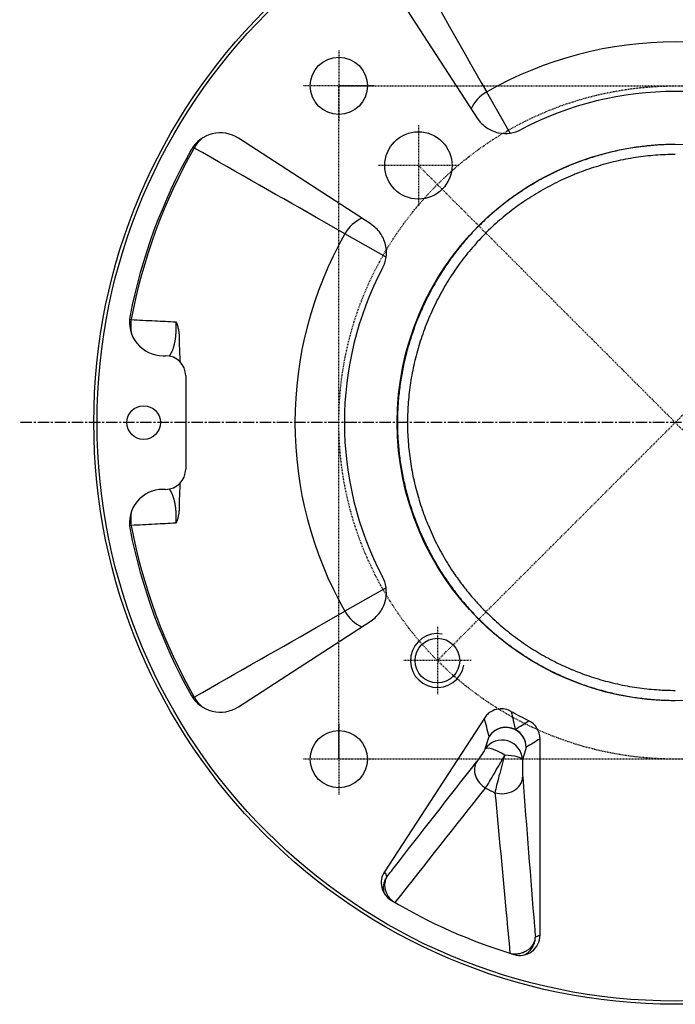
# Model space of a CAD drawing. Header units: millimetres. Extents: x 0 to 4378, y 0 to 2397.
# Tile 17 of 256: x 657 to 754, y 146 to 293. Entities that reach past the tile are written whole.
import ezdxf

# ---------------------------------------------------------------- set-up
doc = ezdxf.new("R2010")
doc.units = ezdxf.units.MM
doc.header["$LTSCALE"] = 0.2
doc.linetypes.add('CENTER2', pattern=[1.125, 0.75, -0.125, 0.125, -0.125])
doc.layers.add('02_Center Line', color=1, linetype='CENTER2')
doc.layers.add('05_Section Line', color=3, linetype='Continuous')

# ---------------------------------------------------------------- blocks, each defined once
blk = doc.blocks.new('A$C1c3fed7d')
for p, q in [((-42.22, 64.89), (-29.44, 45.21)), ((-24.54, 42.99), (-28.03, 49.09)), ((-45.21, 29.44), (-64.89, 42.22)), ((-71.7, 40.9), (-71.49, 40.77)), ((-59, 33.67), (-59, 33.67)), ((-49.09, 28.03), (-52.14, 29.76)), ((-42.99, 24.54), (-49.09, 28.03)), ((-81.1, 15.33), (-80.87, 15.29)), ((-74.21, 14.95), (-74.21, 14.95)), ((-76.12, 9.93), (-75.76, 9.93)), ((-72.76, 6.93), (-72.76, -6.93)), ((-75.76, -9.93), (-76.12, -9.93)), ((-80.87, -15.29), (-81.1, -15.33)), ((-74.21, -14.95), (-74.21, -14.95)), ((-42.99, -24.54), (-49.09, -28.03)), ((-52.14, -29.76), (-49.09, -28.03)), ((-64.89, -42.22), (-45.21, -29.44)), ((-71.49, -40.77), (-71.7, -40.9)), ((-28.37, -43.89), (-43.21, -66.73)), ((-28.24, -48.49), (-27.68, -46.62)), ((-22.17, -48.25), (-22.73, -50.12)), ((-20.1, -76.14), (-20.1, -46.98))]:
    blk.add_line(p, q)
for centre, radius in [((0, 0), 86.41), ((0, 0), 85.93), ((-50, 50), 4.25), ((-38.18, 38.18), 5), ((0, 0), 41.33), ((-79, 0), 2.5), ((-35.36, -35.36), 3.32), ((-50, -50), 4.25)]:
    blk.add_circle(centre, radius)
for radius, start, end in [(56.53, 60.2785, 119.7215), (59, 119.71836192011, 119.7183727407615), (49.18, 62.218, 117.782), (82.57, 150.6416, 168.9055), (82.3, 150.3017, 169.293), (56.53, 150.2785, 209.7215), (49.18, 152.218, 207.782), (82.57, 191.0945, 209.3584), (82.3, 190.707, 209.6983), (49.35, 240.3956, 243.8152), (61.17, 242.5595, 244.0094), (82.57, 239.2431, 253.113)]:
    blk.add_arc((0, 0), radius, start, end)
for centre, major_axis, ratio, start_param, end_param in [((-25.9, 45.37), (4.35, 2.47), 0.858315, 1.571849, 2.279208), ((-67.61, 38.02), (1.2, -4.86), 0.9987, 2.325071, 3.958129), ((-67.76, 38.65), (-2.47, -4.35), 0.858315, 4.32303, 4.711684), ((-45.37, 25.9), (-2.47, -4.35), 0.858315, 4.003977, 4.711336), ((-76.12, 14.93), (-3.87, -3.18), 0.998493, 5.4017, 7.164651), ((-76.65, 14.49), (-0.29, -4.99), 0.856423, 4.601824, 5.031014), ((-75.76, 6.93), (-2.12, -2.12), 0.998783, 2.356803, 3.926382), ((-75.76, -6.93), (-2.12, 2.12), 0.998783, 2.356803, 3.926382), ((-76.12, -14.93), (-3.87, 3.18), 0.998493, 5.40172, 7.164672), ((-76.65, -14.49), (0.29, -4.99), 0.856423, 4.393764, 4.822954), ((-45.37, -25.9), (2.47, -4.35), 0.858315, 4.713442, 5.420801), ((-67.61, -38.02), (-1.2, -4.86), 0.9987, 5.46665, 7.099707), ((-67.76, -38.65), (2.47, -4.35), 0.858315, 4.713094, 5.101748), ((-6.29, -55.56), (-15.45, 46.31), 0.289282, 1.199314, 1.258735), ((-25.17, -48.25), (2.9, 0.76), 0.997501, 0.834212, 2.307381), ((-25.17, -48.25), (2.88, -0.85), 0.983398, 0.29257, 2.816343), ((-23.11, -46.98), (-2.55, -1.59), 0.9981, 2.585544, 3.697622), ((-25.17, -48.25), (-2.88, 0.85), 0.983398, 5.990588, 5.990615), ((-25.17, -48.25), (1.56, -2.57), 0.998127, 1.02664, 2.114953), ((-25.72, -50.12), (-2.88, 0.85), 0.983398, 3.434163, 5.990615), ((-25.72, -50.12), (-2.54, 1.6), 0.269071, 4.735889, 6.228819), ((-25.72, -50.12), (3, -0.04), 0.243594, 0.053988, 1.450383), ((-27, -52), (-2.37, 1.84), 0.854457, 0.10091, 1.72792), ((-26.43, -51.11), (-2.12, -3.71), 0.022758, 0.557848, 0.943539), ((-25.68, -52.67), (2.99, 0.23), 0.82207, 4.264091, 6.191139), ((-40.7, -68.37), (1.26, -2.73), 0.998091, 3.701342, 5.313038), ((75.38, -48.95), (116.89, -75.91), 0.745659, 4.012567, 4.019083), ((-23.11, -76.14), (-2.8, -1.1), 0.99842, 0.901116, 2.767954), ((-73.91, 0), (-115.41, 0), 0.745659, 2.04894, 2.055752)]:
    blk.add_ellipse(centre, major_axis=major_axis, ratio=ratio, start_param=start_param, end_param=end_param)
for points in [[(-40.77, 71.49), (-36.52, 64.02), (-32.28, 56.56), (-28.03, 49.09)], [(-52.14, 29.76), (-58.59, 33.43), (-65.04, 37.1), (-71.49, 40.77)], [(-71.49, -40.77), (-65.04, -37.1), (-58.59, -33.43), (-52.14, -29.76)], [(-27.68, -46.62), (-27.92, -45.72), (-28.15, -44.81), (-28.37, -43.89)], [(-23.78, -45.59), (-23.11, -45.16), (-22.45, -44.73), (-21.78, -44.29)], [(-20.1, -46.98), (-20.79, -47.41), (-21.48, -47.83), (-22.17, -48.25)], [(-26.55, -53.87), (-26.65, -54.3), (-26.74, -54.68), (-26.8, -54.98)], [(-41.63, -71.31), (-37.17, -65.64), (-32.7, -59.97), (-28.19, -54.29)]]:
    blk.add_open_spline(points, degree=3)
for points, knots in [([(-29.44, 45.21), (-29.26, 44.93), (-29.05, 44.67), (-28.57, 44.18), (-28.3, 43.96), (-27.6, 43.49), (-27.01, 43.19), (-25.68, 42.92), (-25.07, 42.9), (-23.94, 43.08), (-23.41, 43.26), (-22.92, 43.51)], [-0.9016147, -0.9016147, -0.9016147, -0.9016147, -0.7414986, -0.7414986, -0.5731897, -0.5731897, -0.3415133, -0.3415133, -0.1650888, -0.1650888, -0.0000083, -0.0000083, -0.0000083, -0.0000083]), ([(0, 41.3), (-0.74, 41.3), (-1.48, 41.28), (-2.22, 41.24), (-2.97, 41.19), (-3.7, 41.13), (-4.44, 41.05), (-5.18, 40.97), (-5.91, 40.87), (-6.65, 40.74), (-7.38, 40.62), (-8.11, 40.48), (-8.83, 40.32), (-9.55, 40.16), (-10.27, 39.98), (-10.99, 39.78), (-11.7, 39.58), (-12.41, 39.36), (-13.11, 39.13), (-13.82, 38.89), (-14.51, 38.63), (-15.2, 38.36), (-15.89, 38.09), (-16.57, 37.8), (-17.25, 37.49), (-17.92, 37.18), (-18.58, 36.85), (-19.24, 36.51), (-19.9, 36.16), (-20.55, 35.8), (-21.18, 35.42), (-21.82, 35.04), (-22.45, 34.65), (-23.06, 34.23), (-23.68, 33.82), (-24.29, 33.39), (-24.88, 32.95), (-25.47, 32.5), (-26.05, 32.04), (-26.62, 31.57), (-27.19, 31.09), (-27.74, 30.6), (-28.29, 30.09), (-28.6, 29.8), (-28.9, 29.5), (-29.2, 29.2), (-29.73, 28.68), (-30.24, 28.14), (-30.73, 27.59), (-31.22, 27.04), (-31.7, 26.47), (-32.16, 25.89), (-32.63, 25.31), (-33.07, 24.72), (-33.5, 24.12), (-33.93, 23.52), (-34.35, 22.9), (-34.75, 22.28), (-35.14, 21.65), (-35.53, 21.02), (-35.89, 20.37), (-36.25, 19.73), (-36.6, 19.08), (-36.93, 18.41), (-37.26, 17.75), (-37.57, 17.08), (-37.86, 16.4), (-38.16, 15.72), (-38.43, 15.03), (-38.69, 14.34), (-38.95, 13.64), (-39.19, 12.94), (-39.41, 12.24), (-39.63, 11.53), (-39.83, 10.82), (-40.02, 10.1), (-40.2, 9.38), (-40.36, 8.66), (-40.51, 7.93), (-40.65, 7.21), (-40.78, 6.48), (-40.88, 5.75), (-40.99, 5.01), (-41.08, 4.28), (-41.14, 3.54), (-41.21, 2.8), (-41.25, 2.06), (-41.28, 1.32), (-41.29, 0.88), (-41.3, 0.44), (-41.3, 0)], [0, 0, 0, 0, 0.0342685, 0.0342685, 0.0342685, 0.0685556, 0.0685556, 0.0685556, 0.1028583, 0.1028583, 0.1028583, 0.1371737, 0.1371737, 0.1371737, 0.171499, 0.171499, 0.171499, 0.2058311, 0.2058311, 0.2058311, 0.2401671, 0.2401671, 0.2401671, 0.2745043, 0.2745043, 0.2745043, 0.3088382, 0.3088382, 0.3088382, 0.343166, 0.343166, 0.343166, 0.3774853, 0.3774853, 0.3774853, 0.4117879, 0.4117879, 0.4117879, 0.4460775, 0.4460775, 0.4460775, 0.4803448, 0.4803448, 0.4803448, 0.4999901, 0.4999901, 0.4999901, 0.5342088, 0.5342088, 0.5342088, 0.568445, 0.568445, 0.568445, 0.6026961, 0.6026961, 0.6026961, 0.6369593, 0.6369593, 0.6369593, 0.6712319, 0.6712319, 0.6712319, 0.7055112, 0.7055112, 0.7055112, 0.7397944, 0.7397944, 0.7397944, 0.7740794, 0.7740794, 0.7740794, 0.8083616, 0.8083616, 0.8083616, 0.8426385, 0.8426385, 0.8426385, 0.8769078, 0.8769078, 0.8769078, 0.911162, 0.911162, 0.911162, 0.9454045, 0.9454045, 0.9454045, 0.9796266, 0.9796266, 0.9796266, 0.9999999, 0.9999999, 0.9999999, 0.9999999]), ([(0, 39.8), (-0.49, 39.8), (-0.98, 39.79), (-1.96, 39.76), (-2.46, 39.73), (-3.44, 39.65), (-3.94, 39.61), (-4.92, 39.49), (-5.42, 39.43), (-6.41, 39.28), (-6.9, 39.19), (-7.89, 39), (-8.38, 38.9), (-9.36, 38.67), (-9.85, 38.55), (-10.82, 38.28), (-11.3, 38.14), (-12.26, 37.84), (-12.74, 37.68), (-13.69, 37.35), (-14.16, 37.17), (-14.82, 36.91), (-15.02, 36.83), (-15.68, 36.56), (-16.14, 36.36), (-17.06, 35.94), (-17.51, 35.72), (-18.44, 35.25), (-18.9, 35.01), (-19.81, 34.51), (-20.24, 34.25), (-21.11, 33.73), (-21.53, 33.46), (-22.37, 32.91), (-22.79, 32.63), (-23.6, 32.05), (-24, 31.75), (-24.79, 31.14), (-25.18, 30.83), (-25.94, 30.2), (-26.31, 29.88), (-27.04, 29.22), (-27.4, 28.89), (-27.88, 28.42), (-28.01, 28.29), (-28.15, 28.16), (-28.15, 28.15), (-28.5, 27.8), (-28.84, 27.45), (-29.51, 26.73), (-29.83, 26.36), (-30.48, 25.61), (-30.79, 25.23), (-31.41, 24.45), (-31.71, 24.05), (-32.31, 23.25), (-32.59, 22.84), (-33.16, 22.01), (-33.43, 21.58), (-33.96, 20.73), (-34.22, 20.3), (-34.72, 19.42), (-34.96, 18.98), (-35.43, 18.09), (-35.65, 17.64), (-36.08, 16.74), (-36.29, 16.28), (-36.58, 15.63), (-36.66, 15.43), (-36.93, 14.77), (-37.11, 14.31), (-37.46, 13.38), (-37.62, 12.91), (-37.94, 11.96), (-38.09, 11.49), (-38.36, 10.53), (-38.49, 10.05), (-38.74, 9.08), (-38.85, 8.6), (-39.05, 7.63), (-39.15, 7.14), (-39.31, 6.16), (-39.39, 5.68), (-39.52, 4.7), (-39.58, 4.21), (-39.67, 3.24), (-39.71, 2.76), (-39.77, 1.79), (-39.78, 1.3), (-39.8, 0.55), (-39.8, 0.28), (-39.8, 0.01), (-39.8, 0.01), (-39.8, -0.48), (-39.79, -0.96), (-39.76, -1.92), (-39.73, -2.4), (-39.66, -3.36), (-39.61, -3.84), (-39.51, -4.81), (-39.44, -5.29), (-39.3, -6.26), (-39.22, -6.74), (-39.03, -7.71), (-38.94, -8.19), (-38.72, -9.14), (-38.6, -9.62), (-38.35, -10.57), (-38.22, -11.04), (-37.93, -11.98), (-37.78, -12.45), (-37.51, -13.23), (-37.39, -13.55), (-37.13, -14.26), (-36.98, -14.64), (-36.79, -15.09), (-36.77, -15.15), (-36.55, -15.68), (-36.35, -16.14), (-35.94, -17.05), (-35.72, -17.5), (-35.27, -18.4), (-35.03, -18.84), (-34.55, -19.72), (-34.3, -20.16), (-33.78, -21.02), (-33.52, -21.44), (-33.18, -21.96), (-33.12, -22.05), (-32.86, -22.44), (-32.65, -22.74), (-32.23, -23.33), (-32.02, -23.63), (-31.59, -24.2), (-31.37, -24.49), (-30.91, -25.06), (-30.68, -25.35), (-30.21, -25.9), (-29.97, -26.17), (-29.5, -26.7), (-29.26, -26.97), (-28.78, -27.48), (-28.53, -27.74), (-28.23, -28.04), (-28.19, -28.08), (-28.14, -28.13), (-28.14, -28.13), (-27.8, -28.47), (-27.45, -28.8), (-26.74, -29.45), (-26.39, -29.78), (-25.65, -30.41), (-25.28, -30.71), (-24.53, -31.32), (-24.14, -31.62), (-23.36, -32.19), (-22.97, -32.48), (-22.17, -33.03), (-21.77, -33.29), (-20.96, -33.81), (-20.54, -34.06), (-19.71, -34.55), (-19.29, -34.79), (-18.45, -35.24), (-18.03, -35.46), (-17.32, -35.81), (-17.04, -35.94), (-16.38, -36.25), (-16, -36.42), (-15.48, -36.64), (-15.35, -36.69), (-15.22, -36.75), (-14.77, -36.93), (-14.32, -37.11), (-13.42, -37.45), (-12.96, -37.61), (-12.03, -37.92), (-11.56, -38.06), (-10.62, -38.33), (-10.15, -38.46), (-9.2, -38.7), (-8.72, -38.81), (-7.76, -39.02), (-7.28, -39.11), (-6.31, -39.28), (-5.83, -39.35), (-4.86, -39.48), (-4.37, -39.54), (-3.41, -39.63), (-2.92, -39.67), (-2.1, -39.72), (-1.76, -39.74), (-0.95, -39.77), (-0.48, -39.78), (0, -39.78)], [0, 0, 0, 0, 0.011773, 0.011773, 0.023666, 0.023666, 0.035657, 0.035657, 0.047754, 0.047754, 0.059886, 0.059886, 0.072025, 0.072025, 0.084144, 0.084144, 0.096183, 0.096183, 0.108151, 0.108151, 0.119985, 0.119985, 0.125, 0.125, 0.136827, 0.136827, 0.148771, 0.148771, 0.161424, 0.161424, 0.173547, 0.173547, 0.185688, 0.185688, 0.197819, 0.197819, 0.209912, 0.209912, 0.221906, 0.221906, 0.233821, 0.233821, 0.2456, 0.2456, 0.25, 0.25, 0.250085, 0.250085, 0.261855, 0.261855, 0.273743, 0.273743, 0.28573, 0.28573, 0.297821, 0.297821, 0.309947, 0.309947, 0.322079, 0.322079, 0.33419, 0.33419, 0.34622, 0.34622, 0.358178, 0.358178, 0.370002, 0.370002, 0.375, 0.375, 0.386696, 0.386696, 0.398504, 0.398504, 0.410403, 0.410403, 0.422383, 0.422383, 0.43438, 0.43438, 0.446367, 0.446367, 0.458317, 0.458317, 0.470167, 0.470167, 0.48194, 0.48194, 0.493571, 0.493571, 0.5, 0.5, 0.500107, 0.500107, 0.511587, 0.511587, 0.523187, 0.523187, 0.53493, 0.53493, 0.546735, 0.546735, 0.558577, 0.558577, 0.57043, 0.57043, 0.582245, 0.582245, 0.594013, 0.594013, 0.605671, 0.605671, 0.613659, 0.613659, 0.623498, 0.623498, 0.625, 0.625, 0.636768, 0.636768, 0.648656, 0.648656, 0.660669, 0.660669, 0.672727, 0.672727, 0.684805, 0.684805, 0.6875, 0.6875, 0.696296, 0.696296, 0.70508, 0.70508, 0.713835, 0.713835, 0.722876, 0.722876, 0.731485, 0.731485, 0.740024, 0.740024, 0.74845, 0.74845, 0.75, 0.75, 0.750022, 0.750022, 0.761389, 0.761389, 0.772873, 0.772873, 0.78449, 0.78449, 0.796159, 0.796159, 0.807855, 0.807855, 0.819551, 0.819551, 0.831196, 0.831196, 0.842787, 0.842787, 0.854265, 0.854265, 0.861628, 0.861628, 0.871614, 0.871614, 0.875, 0.875, 0.875, 0.886491, 0.886491, 0.898109, 0.898109, 0.909874, 0.909874, 0.9217, 0.9217, 0.93356, 0.93356, 0.945424, 0.945424, 0.95724, 0.95724, 0.969002, 0.969002, 0.980646, 0.980646, 0.988719, 0.988719, 1, 1, 1, 1]), ([(-43.51, 22.92), (-43.26, 23.42), (-43.07, 23.96), (-42.9, 25.12), (-42.92, 25.77), (-43.22, 27.08), (-43.52, 27.66), (-44.23, 28.69), (-44.74, 29.14), (-45.21, 29.44)], [-0.4857124, -0.4857124, -0.4857124, -0.4857124, -0.3926757, -0.3926757, -0.2891584, -0.2891584, -0.1688163, -0.1688163, 0, 0, 0, 0]), ([(-80.87, 15.29), (-79.7, 15.23), (-78.53, 15.17), (-77.36, 15.11), (-76.31, 15.06), (-75.26, 15.01), (-74.21, 14.95)], [0, 0, 0, 0, 0.5268653, 0.5268653, 0.5268653, 1, 1, 1, 1]), ([(-75.22, 9.88), (-75.2, 9.9), (-75.18, 9.92), (-75.15, 9.96), (-75.13, 9.99), (-75.08, 10.05), (-75.06, 10.09), (-75.03, 10.13), (-75.02, 10.14), (-75.01, 10.15), (-75.01, 10.15), (-75.01, 10.16), (-75.01, 10.16), (-75, 10.17), (-75, 10.17), (-74.99, 10.18), (-74.99, 10.18), (-74.96, 10.24), (-74.93, 10.29), (-74.89, 10.36), (-74.88, 10.37), (-74.85, 10.44), (-74.82, 10.49), (-74.77, 10.59), (-74.75, 10.65), (-74.7, 10.76), (-74.68, 10.81), (-74.64, 10.92), (-74.61, 10.99), (-74.59, 11.07), (-74.58, 11.09), (-74.56, 11.14), (-74.55, 11.17), (-74.53, 11.24), (-74.52, 11.27), (-74.5, 11.35), (-74.48, 11.4), (-74.46, 11.48), (-74.46, 11.5), (-74.45, 11.52), (-74.45, 11.53), (-74.45, 11.54), (-74.45, 11.54), (-74.45, 11.55), (-74.44, 11.56), (-74.44, 11.57), (-74.44, 11.58), (-74.44, 11.59), (-74.43, 11.6), (-74.43, 11.61), (-74.43, 11.62), (-74.43, 11.63), (-74.42, 11.64), (-74.42, 11.64), (-74.42, 11.64), (-74.41, 11.71), (-74.39, 11.77), (-74.36, 11.91), (-74.35, 11.98), (-74.33, 12.08), (-74.33, 12.1), (-74.31, 12.19), (-74.3, 12.25), (-74.28, 12.38), (-74.27, 12.45), (-74.26, 12.56), (-74.25, 12.61), (-74.24, 12.68), (-74.24, 12.7), (-74.24, 12.73), (-74.23, 12.75), (-74.23, 12.78), (-74.23, 12.8), (-74.23, 12.84), (-74.22, 12.85), (-74.22, 12.89), (-74.22, 12.91), (-74.22, 12.94), (-74.21, 12.96), (-74.21, 12.99), (-74.21, 13), (-74.2, 13.09), (-74.2, 13.17), (-74.19, 13.33), (-74.18, 13.41), (-74.18, 13.56), (-74.17, 13.63), (-74.17, 13.78), (-74.17, 13.85), (-74.17, 14), (-74.17, 14.08), (-74.17, 14.23), (-74.17, 14.3), (-74.18, 14.46), (-74.18, 14.53), (-74.19, 14.68), (-74.19, 14.76), (-74.2, 14.87), (-74.2, 14.91), (-74.21, 14.95)], [0.3883307, 0.3883307, 0.3883307, 0.3883307, 0.4100728, 0.4100728, 0.4375, 0.4375, 0.4765368, 0.4765368, 0.484375, 0.484375, 0.4895195, 0.4895195, 0.4947597, 0.4947597, 0.4988206, 0.4988206, 0.5, 0.5, 0.5311235, 0.5311235, 0.5408927, 0.5408927, 0.568408, 0.568408, 0.5972498, 0.5972498, 0.625, 0.625, 0.655195, 0.655195, 0.6647021, 0.6647021, 0.6810505, 0.6810505, 0.6960542, 0.6960542, 0.720913, 0.720913, 0.730235, 0.730235, 0.7343134, 0.7343134, 0.73454, 0.73454, 0.7386104, 0.7386104, 0.742571, 0.742571, 0.7460472, 0.7460472, 0.7491374, 0.7491374, 0.7498616, 0.7498616, 0.7501285, 0.7501285, 0.7689492, 0.7689492, 0.789201, 0.789201, 0.7954892, 0.7954892, 0.8125, 0.8125, 0.83095, 0.83095, 0.84375, 0.84375, 0.8487827, 0.8487827, 0.8539054, 0.8539054, 0.8591791, 0.8591791, 0.8640096, 0.8640096, 0.8686338, 0.8686338, 0.8729351, 0.8729351, 0.875, 0.875, 0.8909732, 0.8909732, 0.9063573, 0.9063573, 0.9203008, 0.9203008, 0.9344657, 0.9344657, 0.9488048, 0.9488048, 0.963282, 0.963282, 0.9777613, 0.9777613, 0.9921326, 0.9921326, 1, 1, 1, 1]), ([(-74.21, 14.95), (-74.12, 14.78), (-74.05, 14.6), (-73.99, 14.41), (-73.93, 14.23), (-73.88, 14.03), (-73.84, 13.83), (-73.84, 13.81), (-73.84, 13.8), (-73.83, 13.78), (-73.8, 13.6), (-73.78, 13.42), (-73.76, 13.23), (-73.76, 13.21), (-73.76, 13.19), (-73.75, 13.18), (-73.75, 13.16), (-73.75, 13.15), (-73.75, 13.14), (-73.74, 12.98), (-73.73, 12.81), (-73.73, 12.64)], [0.0001612, 0.0001612, 0.0001612, 0.0001612, 0.25, 0.25, 0.25, 0.4944451, 0.4944451, 0.4944451, 0.5154138, 0.5154138, 0.5154138, 0.7285302, 0.7285302, 0.7285302, 0.7472225, 0.7472225, 0.7472225, 0.7593034, 0.7593034, 0.7593034, 0.9385077, 0.9385077, 0.9385077, 0.9385077]), ([(-73.73, 12.64), (-73.72, 12.18), (-73.72, 11.73), (-73.69, 10.88), (-73.68, 10.47), (-73.65, 9.7), (-73.63, 9.34), (-73.61, 9.03)], [0, 0, 0, 0, 0.1488042, 0.1488042, 0.3182878, 0.3182878, 0.5119898, 0.5119898, 0.5119898, 0.5119898]), ([(-41.3, 0), (-41.3, -0.74), (-41.28, -1.48), (-41.24, -2.22), (-41.19, -2.95), (-41.13, -3.69), (-41.05, -4.43), (-40.97, -5.16), (-40.87, -5.89), (-40.75, -6.62), (-40.63, -7.35), (-40.49, -8.08), (-40.33, -8.8), (-40.17, -9.52), (-39.99, -10.24), (-39.79, -10.95), (-39.59, -11.66), (-39.38, -12.37), (-39.14, -13.07), (-38.91, -13.77), (-38.65, -14.46), (-38.38, -15.15), (-38.11, -15.83), (-37.82, -16.51), (-37.51, -17.19), (-37.21, -17.86), (-36.88, -18.52), (-36.54, -19.18), (-36.2, -19.83), (-35.84, -20.48), (-35.46, -21.11), (-35.09, -21.75), (-34.69, -22.37), (-34.28, -22.99), (-33.87, -23.6), (-33.45, -24.21), (-33, -24.8), (-32.56, -25.39), (-32.1, -25.97), (-31.63, -26.53), (-31.15, -27.1), (-30.66, -27.65), (-30.16, -28.19), (-29.84, -28.53), (-29.52, -28.86), (-29.19, -29.19), (-28.68, -29.7), (-28.15, -30.19), (-27.62, -30.68), (-27.08, -31.16), (-26.53, -31.63), (-25.96, -32.08), (-25.4, -32.54), (-24.82, -32.98), (-24.24, -33.4), (-23.65, -33.82), (-23.06, -34.23), (-22.45, -34.63), (-21.84, -35.02), (-21.23, -35.4), (-20.6, -35.76), (-19.97, -36.12), (-19.34, -36.46), (-18.69, -36.79), (-18.05, -37.12), (-17.39, -37.43), (-16.73, -37.72), (-16.42, -37.86), (-16.11, -38), (-15.79, -38.13), (-15.13, -38.4), (-14.47, -38.66), (-13.8, -38.89), (-13.13, -39.13), (-12.45, -39.35), (-11.77, -39.56), (-11.08, -39.76), (-10.39, -39.94), (-9.7, -40.11), (-9.01, -40.28), (-8.31, -40.43), (-7.61, -40.56), (-6.91, -40.69), (-6.21, -40.8), (-5.5, -40.9), (-4.8, -40.99), (-4.09, -41.07), (-3.38, -41.13), (-2.67, -41.19), (-1.96, -41.23), (-1.24, -41.25), (-0.83, -41.26), (-0.41, -41.27), (0, -41.27)], [0, 0, 0, 0, 0.034154, 0.034154, 0.034154, 0.068323, 0.068323, 0.068323, 0.102505, 0.102505, 0.102505, 0.136697, 0.136697, 0.136697, 0.170897, 0.170897, 0.170897, 0.205103, 0.205103, 0.205103, 0.239312, 0.239312, 0.239312, 0.273522, 0.273522, 0.273522, 0.307729, 0.307729, 0.307729, 0.341931, 0.341931, 0.341931, 0.376126, 0.376126, 0.376126, 0.410307, 0.410307, 0.410307, 0.444477, 0.444477, 0.444477, 0.478628, 0.478628, 0.478628, 0.49999, 0.49999, 0.49999, 0.533443, 0.533443, 0.533443, 0.566889, 0.566889, 0.566889, 0.60034, 0.60034, 0.60034, 0.633795, 0.633795, 0.633795, 0.667257, 0.667257, 0.667257, 0.700722, 0.700722, 0.700722, 0.734192, 0.734192, 0.734192, 0.75, 0.75, 0.75, 0.782979, 0.782979, 0.782979, 0.815954, 0.815954, 0.815954, 0.848926, 0.848926, 0.848926, 0.881897, 0.881897, 0.881897, 0.914867, 0.914867, 0.914867, 0.947837, 0.947837, 0.947837, 0.980809, 0.980809, 0.980809, 1, 1, 1, 1]), ([(-74.21, -14.95), (-74.2, -14.87), (-74.19, -14.79), (-74.19, -14.71), (-74.18, -14.62), (-74.18, -14.54), (-74.18, -14.46), (-74.17, -14.38), (-74.17, -14.29), (-74.17, -14.21), (-74.17, -14.13), (-74.17, -14.05), (-74.17, -13.98), (-74.17, -13.85), (-74.17, -13.73), (-74.17, -13.61), (-74.18, -13.57), (-74.18, -13.53), (-74.18, -13.49), (-74.18, -13.47), (-74.18, -13.44), (-74.18, -13.42), (-74.18, -13.39), (-74.18, -13.37), (-74.19, -13.35), (-74.19, -13.32), (-74.19, -13.3), (-74.19, -13.27), (-74.19, -13.25), (-74.19, -13.22), (-74.2, -13.2), (-74.2, -13.17), (-74.2, -13.15), (-74.2, -13.12), (-74.2, -13.1), (-74.2, -13.07), (-74.21, -13.05), (-74.21, -13.04), (-74.21, -13.02), (-74.21, -13.01), (-74.21, -12.98), (-74.21, -12.96), (-74.22, -12.93), (-74.22, -12.87), (-74.23, -12.82), (-74.23, -12.77), (-74.24, -12.69), (-74.25, -12.61), (-74.26, -12.54), (-74.27, -12.47), (-74.28, -12.4), (-74.29, -12.34), (-74.29, -12.33), (-74.29, -12.32), (-74.29, -12.31), (-74.3, -12.26), (-74.31, -12.21), (-74.32, -12.16), (-74.32, -12.15), (-74.32, -12.14), (-74.32, -12.12), (-74.33, -12.07), (-74.34, -12.02), (-74.35, -11.97), (-74.36, -11.92), (-74.37, -11.87), (-74.38, -11.82), (-74.38, -11.81), (-74.38, -11.81), (-74.38, -11.81), (-74.39, -11.79), (-74.39, -11.78), (-74.39, -11.77), (-74.4, -11.75), (-74.4, -11.74), (-74.4, -11.73), (-74.41, -11.71), (-74.41, -11.7), (-74.41, -11.69), (-74.41, -11.68), (-74.42, -11.67), (-74.42, -11.66), (-74.42, -11.66), (-74.42, -11.65), (-74.42, -11.65), (-74.42, -11.65), (-74.42, -11.64), (-74.42, -11.64), (-74.44, -11.59), (-74.45, -11.54), (-74.46, -11.48), (-74.48, -11.43), (-74.49, -11.38), (-74.5, -11.33), (-74.52, -11.28), (-74.53, -11.24), (-74.55, -11.19), (-74.56, -11.16), (-74.56, -11.13), (-74.57, -11.11), (-74.59, -11.05), (-74.61, -11), (-74.63, -10.95), (-74.63, -10.94), (-74.64, -10.93), (-74.64, -10.92), (-74.65, -10.9), (-74.65, -10.89), (-74.66, -10.87), (-74.66, -10.86), (-74.67, -10.84), (-74.67, -10.83), (-74.69, -10.78), (-74.71, -10.73), (-74.74, -10.68), (-74.76, -10.63), (-74.78, -10.58), (-74.8, -10.53), (-74.81, -10.51), (-74.82, -10.5), (-74.83, -10.48), (-74.84, -10.45), (-74.86, -10.42), (-74.87, -10.39), (-74.89, -10.37), (-74.9, -10.34), (-74.91, -10.31), (-74.92, -10.3), (-74.93, -10.29), (-74.93, -10.28), (-74.94, -10.28), (-74.94, -10.27), (-74.94, -10.26), (-74.95, -10.26), (-74.95, -10.25), (-74.96, -10.24), (-74.96, -10.23), (-74.97, -10.22), (-74.97, -10.22), (-74.98, -10.21), (-74.98, -10.2), (-74.99, -10.19), (-74.99, -10.19), (-74.99, -10.19), (-74.99, -10.19), (-75.01, -10.15), (-75.03, -10.12), (-75.06, -10.08), (-75.08, -10.05), (-75.1, -10.02), (-75.13, -9.99), (-75.15, -9.95), (-75.18, -9.92), (-75.2, -9.89), (-75.21, -9.89), (-75.21, -9.89), (-75.22, -9.88)], [0, 0, 0, 0, 0.0158912, 0.0158912, 0.0158912, 0.0317864, 0.0317864, 0.0317864, 0.0475944, 0.0475944, 0.0475944, 0.0625, 0.0625, 0.0625, 0.0858686, 0.0858686, 0.0858686, 0.0935578, 0.0935578, 0.0935578, 0.0981816, 0.0981816, 0.0981816, 0.1025881, 0.1025881, 0.1025881, 0.1070329, 0.1070329, 0.1070329, 0.1116772, 0.1116772, 0.1116772, 0.1165246, 0.1165246, 0.1165246, 0.122028, 0.122028, 0.122028, 0.125, 0.125, 0.125, 0.132731, 0.132731, 0.132731, 0.1469134, 0.1469134, 0.1469134, 0.1672067, 0.1672067, 0.1672067, 0.1851552, 0.1851552, 0.1851552, 0.1875, 0.1875, 0.1875, 0.2014813, 0.2014813, 0.2014813, 0.2046841, 0.2046841, 0.2046841, 0.21875, 0.21875, 0.21875, 0.2333061, 0.2333061, 0.2333061, 0.2341482, 0.2341482, 0.2341482, 0.237755, 0.237755, 0.237755, 0.2411044, 0.2411044, 0.2411044, 0.2446811, 0.2446811, 0.2446811, 0.2475098, 0.2475098, 0.2475098, 0.2488799, 0.2488799, 0.2488799, 0.2499867, 0.2499867, 0.2499867, 0.2753424, 0.2753424, 0.2753424, 0.2994212, 0.2994212, 0.2994212, 0.3221068, 0.3221068, 0.3221068, 0.335199, 0.335199, 0.335199, 0.3615928, 0.3615928, 0.3615928, 0.3661681, 0.3661681, 0.3661681, 0.3740744, 0.3740744, 0.3740744, 0.3815342, 0.3815342, 0.3815342, 0.4075947, 0.4075947, 0.4075947, 0.4333352, 0.4333352, 0.4333352, 0.4428216, 0.4428216, 0.4428216, 0.4590756, 0.4590756, 0.4590756, 0.474568, 0.474568, 0.474568, 0.480926, 0.480926, 0.480926, 0.4843591, 0.4843591, 0.4843591, 0.4887785, 0.4887785, 0.4887785, 0.4929797, 0.4929797, 0.4929797, 0.4977865, 0.4977865, 0.4977865, 0.5, 0.5, 0.5, 0.5380477, 0.5380477, 0.5380477, 0.5738953, 0.5738953, 0.5738953, 0.6070707, 0.6070707, 0.6070707, 0.6122677, 0.6122677, 0.6122677, 0.6122677]), ([(-73.61, -9.03), (-73.62, -9.21), (-73.63, -9.4), (-73.66, -9.97), (-73.68, -10.39), (-73.71, -11.39), (-73.72, -11.99), (-73.73, -12.64)], [1.2330189, 1.2330189, 1.2330189, 1.2330189, 1.3441863, 1.3441863, 1.53595, 1.53595, 1.7443783, 1.7443783, 1.7443783, 1.7443783]), ([(-73.73, -12.64), (-73.73, -12.67), (-73.73, -12.7), (-73.73, -12.73), (-73.73, -12.81), (-73.74, -12.89), (-73.74, -12.97), (-73.74, -13.03), (-73.75, -13.09), (-73.75, -13.14), (-73.75, -13.17), (-73.76, -13.2), (-73.76, -13.23), (-73.77, -13.31), (-73.77, -13.38), (-73.78, -13.46), (-73.79, -13.53), (-73.8, -13.6), (-73.81, -13.67), (-73.82, -13.71), (-73.83, -13.74), (-73.83, -13.78), (-73.85, -13.85), (-73.86, -13.91), (-73.87, -13.98), (-73.89, -14.04), (-73.9, -14.1), (-73.92, -14.16), (-73.93, -14.22), (-73.95, -14.28), (-73.97, -14.34), (-73.98, -14.4), (-74, -14.45), (-74.02, -14.51), (-74.04, -14.56), (-74.06, -14.62), (-74.08, -14.67), (-74.1, -14.72), (-74.12, -14.77), (-74.15, -14.82), (-74.17, -14.87), (-74.19, -14.91), (-74.21, -14.95)], [0.061742, 0.061742, 0.061742, 0.061742, 0.0909777, 0.0909777, 0.0909777, 0.1762765, 0.1762765, 0.1762765, 0.237505, 0.237505, 0.237505, 0.2682354, 0.2682354, 0.2682354, 0.3506297, 0.3506297, 0.3506297, 0.4304858, 0.4304858, 0.4304858, 0.4734418, 0.4734418, 0.4734418, 0.5517804, 0.5517804, 0.5517804, 0.6292387, 0.6292387, 0.6292387, 0.7061406, 0.7061406, 0.7061406, 0.7825219, 0.7825219, 0.7825219, 0.8585835, 0.8585835, 0.8585835, 0.9338985, 0.9338985, 0.9338985, 0.9997875, 0.9997875, 0.9997875, 0.9997875]), ([(-74.21, -14.95), (-75.26, -15.01), (-76.31, -15.06), (-77.36, -15.11), (-78.53, -15.17), (-79.7, -15.23), (-80.87, -15.29)], [0, 0, 0, 0, 0.4731347, 0.4731347, 0.4731347, 1, 1, 1, 1]), ([(-45.21, -29.44), (-44.93, -29.26), (-44.67, -29.05), (-44.18, -28.57), (-43.96, -28.3), (-43.49, -27.6), (-43.19, -27.01), (-42.92, -25.68), (-42.9, -25.07), (-43.08, -23.94), (-43.26, -23.41), (-43.51, -22.92)], [-0.9016147, -0.9016147, -0.9016147, -0.9016147, -0.7414986, -0.7414986, -0.5731897, -0.5731897, -0.3415133, -0.3415133, -0.1650888, -0.1650888, -0.0000083, -0.0000083, -0.0000083, -0.0000083]), ([(-24.38, -42.91), (-24.66, -42.76), (-24.96, -42.65), (-25.6, -42.52), (-25.95, -42.51), (-26.72, -42.61), (-27.07, -42.76), (-27.55, -43.03), (-27.75, -43.18), (-28.1, -43.51), (-28.25, -43.69), (-28.37, -43.89)], [-0.3736753, -0.3736753, -0.3736753, -0.3736753, -0.3070875, -0.3070875, -0.2360707, -0.2360707, -0.1439853, -0.1439853, -0.0694004, -0.0694004, -0.0000056, -0.0000056, -0.0000056, -0.0000056]), ([(-28.24, -48.49), (-28.46, -48.85), (-28.71, -49.23), (-29.17, -49.9), (-29.37, -50.19), (-29.51, -50.37)], [0, 0, 0, 0, 0.5, 0.5, 1, 1, 1, 1]), ([(-27.61, -53.33), (-27.4, -52.98), (-27.18, -52.6), (-26.43, -51.31), (-25.87, -50.32), (-25.35, -49.4)], [0.2622232, 0.2622232, 0.2622232, 0.2622232, 0.5, 0.5, 1, 1, 1, 1]), ([(-25.35, -49.4), (-25.65, -50.42), (-25.94, -51.5), (-26.33, -52.99), (-26.44, -53.45), (-26.55, -53.87)], [0, 0, 0, 0, 0.5, 0.5, 0.7460248, 0.7460248, 0.7460248, 0.7460248]), ([(-42.86, -67.48), (-42.56, -67.09), (-42.26, -66.71), (-37.82, -61.02), (-33.67, -55.7), (-29.51, -50.37)], [0.1612148, 0.1612148, 0.1612148, 0.1612148, 0.204142, 0.204142, 0.795858, 0.795858, 0.795858, 0.795858]), ([(-22.73, -50.12), (-22.73, -50.58), (-22.73, -51.08), (-22.72, -51.98), (-22.7, -52.39), (-22.68, -52.67)], [0, 0, 0, 0, 0.5, 0.5, 1, 1, 1, 1]), ([(-22.68, -52.67), (-22.1, -60.27), (-21.52, -67.6), (-20.89, -75.37), (-20.84, -75.89), (-20.8, -76.41)], [0.204142, 0.204142, 0.204142, 0.204142, 0.795858, 0.795858, 0.838397, 0.838397, 0.838397, 0.838397]), ([(-26.8, -54.98), (-26.22, -61.1), (-25.67, -67.02), (-25.12, -72.86), (-24.94, -74.86), (-24.75, -76.85), (-24.57, -78.83)], [0, 0, 0, 0, 0.7436331, 0.7436331, 0.7436331, 0.9985298, 0.9985298, 0.9985298, 0.9985298]), ([(-43.22, -70), (-43.23, -69.95), (-43.25, -69.89), (-43.26, -69.83), (-43.27, -69.82), (-43.27, -69.8), (-43.27, -69.8), (-43.29, -69.72), (-43.31, -69.63), (-43.33, -69.45), (-43.34, -69.36), (-43.35, -69.25), (-43.35, -69.23), (-43.35, -69.11), (-43.35, -69.02), (-43.34, -68.83), (-43.33, -68.74), (-43.31, -68.63), (-43.31, -68.62), (-43.29, -68.52), (-43.27, -68.43), (-43.25, -68.34), (-43.24, -68.32), (-43.22, -68.25), (-43.2, -68.19), (-43.17, -68.09), (-43.16, -68.05), (-43.11, -67.94), (-43.08, -67.86), (-43.03, -67.77), (-43.02, -67.75), (-42.98, -67.66), (-42.94, -67.59), (-42.88, -67.51), (-42.87, -67.49), (-42.86, -67.48)], [0.4602479, 0.4602479, 0.4602479, 0.4602479, 0.4929929, 0.4929929, 0.4998903, 0.4998903, 0.5, 0.5, 0.5527852, 0.5527852, 0.6051416, 0.6051416, 0.618059, 0.618059, 0.6732217, 0.6732217, 0.7296919, 0.7296919, 0.7389825, 0.7389825, 0.7913604, 0.7913604, 0.8012062, 0.8012062, 0.8399581, 0.8399581, 0.8651005, 0.8651005, 0.9207661, 0.9207661, 0.9311524, 0.9311524, 0.9881976, 0.9881976, 0.9999636, 0.9999636, 0.9999636, 0.9999636]), ([(-42.86, -67.48), (-42.88, -67.5), (-42.89, -67.51), (-42.93, -67.59), (-42.96, -67.64), (-43.01, -67.76), (-43.04, -67.83), (-43.07, -67.91), (-43.07, -67.93), (-43.1, -68.01), (-43.12, -68.08), (-43.15, -68.22), (-43.17, -68.3), (-43.18, -68.4), (-43.18, -68.43), (-43.19, -68.53), (-43.2, -68.6), (-43.2, -68.76), (-43.19, -68.84), (-43.18, -69), (-43.17, -69.09), (-43.14, -69.25), (-43.12, -69.34), (-43.09, -69.46), (-43.08, -69.49), (-43.07, -69.53), (-43.04, -69.61), (-43.01, -69.7), (-42.94, -69.86), (-42.91, -69.94), (-42.83, -70.09), (-42.78, -70.17), (-42.69, -70.31), (-42.65, -70.38), (-42.57, -70.48), (-42.55, -70.51), (-42.47, -70.61), (-42.42, -70.68), (-42.3, -70.8), (-42.24, -70.86), (-42.16, -70.94), (-42.14, -70.95), (-42.07, -71.02), (-42.01, -71.07), (-41.95, -71.12)], [0, 0, 0, 0, 0.0172967, 0.0172967, 0.0681157, 0.0681157, 0.1205492, 0.1205492, 0.1337608, 0.1337608, 0.1870078, 0.1870078, 0.2411032, 0.2411032, 0.2597154, 0.2597154, 0.3123579, 0.3123579, 0.3662281, 0.3662281, 0.4206533, 0.4206533, 0.4754656, 0.4754656, 0.5, 0.5, 0.5, 0.5548891, 0.5548891, 0.6093805, 0.6093805, 0.6632894, 0.6632894, 0.716151, 0.716151, 0.7402786, 0.7402786, 0.7945813, 0.7945813, 0.8480345, 0.8480345, 0.8662432, 0.8662432, 0.9157973, 0.9157973, 0.9157973, 0.9157973]), ([(-24.33, -78.9), (-24.31, -78.91), (-24.29, -78.91), (-24.25, -78.91), (-24.24, -78.91), (-24.16, -78.92), (-24.08, -78.93), (-23.97, -78.93), (-23.93, -78.93), (-23.82, -78.93), (-23.73, -78.93), (-23.57, -78.92), (-23.48, -78.91), (-23.34, -78.89), (-23.28, -78.88), (-23.14, -78.86), (-23.06, -78.84), (-22.89, -78.79), (-22.81, -78.77), (-22.64, -78.71), (-22.55, -78.68), (-22.39, -78.6), (-22.31, -78.56), (-22.15, -78.48), (-22.08, -78.43), (-22, -78.39), (-22, -78.39), (-21.93, -78.34), (-21.85, -78.28), (-21.72, -78.18), (-21.65, -78.12), (-21.53, -78), (-21.47, -77.94), (-21.36, -77.82), (-21.31, -77.76), (-21.22, -77.64), (-21.18, -77.57), (-21.1, -77.44), (-21.06, -77.37), (-21, -77.24), (-20.97, -77.17), (-20.93, -77.06), (-20.91, -77.02), (-20.88, -76.91), (-20.86, -76.84), (-20.84, -76.75), (-20.84, -76.72), (-20.82, -76.64), (-20.82, -76.6), (-20.81, -76.52), (-20.81, -76.5), (-20.8, -76.45), (-20.8, -76.43), (-20.8, -76.41)], [0.0497383, 0.0497383, 0.0497383, 0.0497383, 0.0636504, 0.0636504, 0.0698699, 0.0698699, 0.1160197, 0.1160197, 0.1364383, 0.1364383, 0.1832917, 0.1832917, 0.2309565, 0.2309565, 0.2626606, 0.2626606, 0.3088684, 0.3088684, 0.3566513, 0.3566513, 0.4047093, 0.4047093, 0.4534483, 0.4534483, 0.5, 0.5, 0.5002175, 0.5002175, 0.5487809, 0.5487809, 0.5968461, 0.5968461, 0.6443306, 0.6443306, 0.690981, 0.690981, 0.7376313, 0.7376313, 0.7852968, 0.7852968, 0.8321505, 0.8321505, 0.8637088, 0.8637088, 0.9097518, 0.9097518, 0.9301994, 0.9301994, 0.9646237, 0.9646237, 0.9821837, 0.9821837, 1, 1, 1, 1]), ([(-22.37, -79.05), (-22.25, -78.98), (-22.13, -78.91), (-21.93, -78.76), (-21.84, -78.68), (-21.67, -78.52), (-21.59, -78.44), (-21.44, -78.26), (-21.37, -78.16), (-21.24, -77.97), (-21.18, -77.87), (-21.02, -77.55), (-20.94, -77.33), (-20.83, -76.88), (-20.8, -76.64), (-20.8, -76.41)], [0.42588, 0.42588, 0.42588, 0.42588, 0.5, 0.5, 0.5625, 0.5625, 0.625, 0.625, 0.6875, 0.6875, 0.75, 0.75, 0.875, 0.875, 1, 1, 1, 1])]:
    blk.add_open_spline(points, degree=3, knots=knots)
at = {"layer": '02_Center Line'}
for p, q in [((-50, 55.25), (-50, 44.75)), ((-44.75, 50), (-55.25, 50)), ((-38.18, 44.18), (-38.18, 32.18)), ((-32.18, 38.18), (-44.18, 38.18)), ((-38.18, 38.18), (38.18, -38.18)), ((-35.36, -35.36), (35.36, 35.36)), ((-35.36, -30.36), (-35.36, -40.36)), ((-30.36, -35.36), (-40.36, -35.36)), ((-50, -44.75), (-50, -55.25)), ((-44.75, -50), (-55.25, -50))]:
    blk.add_line(p, q, dxfattribs=at)
at = {"layer": '02_Center Line', "ltscale": 11.288275}
blk.add_line((97.43, 0), (-97.43, 0), dxfattribs=at)
at = {"layer": '02_Center Line'}
blk.add_lwpolyline([(-50, 50), (50, 50), (50, -50), (-50, -50)], close=True, dxfattribs=at)
blk.add_circle((0, 0), 50, dxfattribs=at)
at = {"layer": '05_Section Line'}
blk.add_arc((-35.36, -35.36), 4, 80, 350, dxfattribs=at)

msp = doc.modelspace()

# ---------------------------------------------------------------- block references
msp.add_blockref('A$C1c3fed7d', (754.283, 232.882))

doc.saveas('drawing.dxf')
